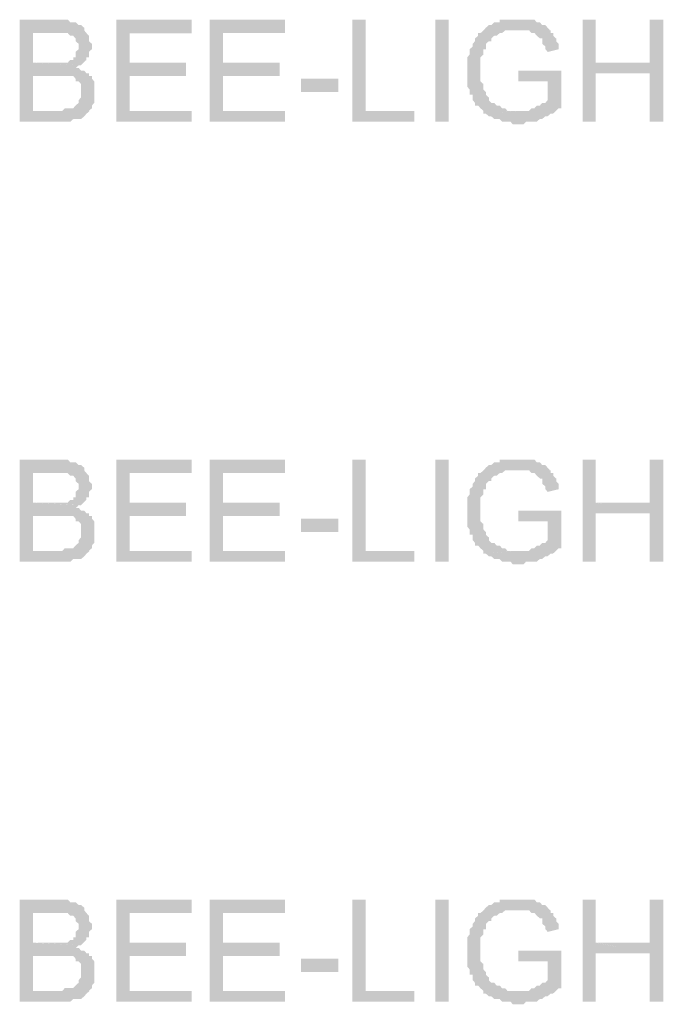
# Model space of a CAD drawing. Header units: millimetres. Extents: x -523 to 1404227, y -783705 to 1038705.
# Tile 199 of 256: x 402422 to 403438, y 249047 to 250601. Entities that reach past the tile are written whole.
import ezdxf

# ---------------------------------------------------------------- set-up
doc = ezdxf.new("R2010")
doc.units = ezdxf.units.MM
doc.linetypes.add('ACAD_ISO08W100', pattern=[36, 24, -3, 6, -3])
doc.layers.add('!!ELEKTRYKA', color=7, linetype='Continuous')

msp = doc.modelspace()

# ---------------------------------------------------------------- hatches: boundary and pattern name
at = {"layer": '!!ELEKTRYKA', "linetype": 'ACAD_ISO08W100'}
for points in [[(402480.96, 250601.14), (402421.94, 250601.14), (402421.94, 250440.26), (402480.96, 250440.26), (402485.72, 250440.26), (402489.53, 250440.26), (402498.1, 250440.26), (402501.9, 250440.26), (402501.9, 250440.26), (402506.66, 250444.44), (402510.47, 250444.44), (402515.23, 250444.44), (402519.04, 250444.44), (402523.8, 250448.73), (402527.61, 250452.92), (402527.61, 250452.92), (402527.61, 250452.92), (402532.37, 250457.2), (402442.88, 250457.2), (402442.88, 250512.22), (402480.96, 250512.22), (402532.37, 250516.41), (402527.61, 250516.41), (402523.8, 250520.7), (402519.04, 250520.7), (402515.23, 250524.88), (402510.47, 250524.88), (402510.47, 250524.88), (402515.23, 250529.17), (402519.04, 250529.17), (402442.88, 250533.36), (402442.88, 250579.91), (402472.39, 250579.91), (402527.61, 250579.91), (402523.8, 250584.19), (402523.8, 250588.38), (402519.04, 250592.66), (402515.23, 250592.66), (402510.47, 250596.85), (402506.66, 250596.85), (402506.66, 250596.85), (402501.9, 250596.85), (402498.1, 250601.14), (402489.53, 250601.14), (402485.72, 250601.14)], [(402693.32, 250601.08), (402574.44, 250601.08), (402574.44, 250440.17), (402693.32, 250440.17), (402693.32, 250457.1), (402595.36, 250457.1), (402595.36, 250512.16), (402684.76, 250512.16), (402684.76, 250533.37), (402595.36, 250533.37), (402595.36, 250579.88), (402693.32, 250579.88)], [(402840.88, 250601.15), (402722.11, 250601.15), (402722.11, 250440.3), (402840.88, 250440.3), (402840.88, 250457.21), (402743.01, 250457.21), (402743.01, 250512.22), (402832.33, 250512.22), (402832.33, 250533.41), (402743.01, 250533.41), (402743.01, 250579.97), (402840.88, 250579.97)], [(402967.94, 250601.04), (402947.07, 250601.04), (402947.07, 250440.23), (403044.79, 250440.23), (403044.79, 250457.12), (402967.94, 250457.12)], [(403209.1, 250601.17), (403204.36, 250601.17), (403200.57, 250601.17), (403195.83, 250601.17), (403192.04, 250601.17), (403183.51, 250601.17), (403179.72, 250601.17), (403179.72, 250596.91), (403174.99, 250596.91), (403171.2, 250596.91), (403166.46, 250592.64), (403162.67, 250592.64), (403157.93, 250588.47), (403157.93, 250588.47), (403154.14, 250584.21), (403149.4, 250579.94), (403145.61, 250579.94), (403145.61, 250575.78), (403140.87, 250571.51), (403140.87, 250567.25), (403137.08, 250563.08), (403137.08, 250563.08), (403137.08, 250558.81), (403132.34, 250554.55), (403132.34, 250550.38), (403132.34, 250546.11), (403128.55, 250541.85), (403128.55, 250537.68), (403128.55, 250533.42), (403128.55, 250529.15), (403128.55, 250524.98), (403128.55, 250520.72), (403128.55, 250516.45), (403128.55, 250512.28), (403128.55, 250508.02), (403128.55, 250499.59), (403128.55, 250495.32), (403132.34, 250491.06), (403132.34, 250486.89), (403132.34, 250482.62), (403137.08, 250482.62), (403137.08, 250478.36), (403137.08, 250474.19), (403140.87, 250469.93), (403140.87, 250465.66), (403145.61, 250465.66), (403149.4, 250461.49), (403154.14, 250457.23), (403154.14, 250452.96), (403209.1, 250457.23), (403204.36, 250457.23), (403200.57, 250457.23), (403195.83, 250457.23), (403192.04, 250457.23), (403188.25, 250461.49), (403183.51, 250461.49), (403179.72, 250465.66), (403174.99, 250465.66), (403171.2, 250469.93), (403166.46, 250469.93), (403162.67, 250474.19), (403162.67, 250478.36), (403157.93, 250482.62), (403157.93, 250486.89), (403157.93, 250486.89), (403154.14, 250491.06), (403154.14, 250495.32), (403154.14, 250499.59), (403149.4, 250503.76), (403149.4, 250508.02), (403149.4, 250512.28), (403149.4, 250516.45), (403149.4, 250520.72), (403149.4, 250520.72), (403149.4, 250529.15), (403149.4, 250533.42), (403149.4, 250537.68), (403149.4, 250541.85), (403154.14, 250546.11), (403154.14, 250550.38), (403154.14, 250554.55), (403157.93, 250554.55), (403157.93, 250558.81), (403157.93, 250563.08), (403162.67, 250567.25), (403166.46, 250567.25), (403166.46, 250571.51), (403171.2, 250575.78), (403174.99, 250575.78), (403179.72, 250579.94), (403183.51, 250579.94), (403183.51, 250579.94), (403188.25, 250584.21), (403192.04, 250584.21), (403195.83, 250584.21), (403204.36, 250584.21), (403209.1, 250584.21), (403259.32, 250584.21), (403255.53, 250588.47), (403251.74, 250592.64), (403247, 250592.64), (403243.21, 250596.91), (403238.48, 250596.91), (403238.48, 250596.91), (403234.69, 250601.17), (403229.95, 250601.17), (403226.16, 250601.17), (403221.42, 250601.17), (403217.63, 250601.17), (403212.89, 250601.17)], [(403331.55, 250601.11), (403310.73, 250601.11), (403310.73, 250440.3), (403331.55, 250440.3), (403331.55, 250516.49), (403416.73, 250516.49), (403331.55, 250533.43)], [(403438.11, 250601.08), (403416.34, 250601.08), (403416.34, 250533.32), (403332.12, 250533.32), (403416.34, 250516.47), (403416.34, 250440.19), (403438.11, 250440.19)], [(402527.35, 250580.04), (402472.15, 250580.04), (402476.91, 250580.04), (402480.71, 250580.04), (402489.28, 250580.04), (402493.09, 250580.04), (402493.09, 250580.04), (402497.85, 250580.04), (402497.85, 250580.04), (402501.65, 250575.76), (402506.41, 250575.76), (402510.22, 250571.57), (402510.22, 250571.57), (402510.22, 250567.29), (402514.98, 250563.1), (402514.98, 250558.81), (402514.98, 250554.63), (402510.22, 250550.34), (402510.22, 250546.15), (402510.22, 250541.87), (402506.41, 250541.87), (402506.41, 250537.68), (402501.65, 250537.68), (402497.85, 250533.4), (402493.09, 250533.4), (402493.09, 250533.4), (402489.28, 250533.4), (402480.71, 250533.4), (402476.91, 250533.4), (402442.64, 250533.4), (402518.79, 250529.21), (402522.59, 250533.4), (402527.35, 250537.68), (402527.35, 250541.87), (402531.16, 250541.87), (402531.16, 250546.15), (402531.16, 250550.34), (402535.92, 250554.63), (402535.92, 250558.81), (402535.92, 250558.81), (402535.92, 250563.1), (402531.16, 250567.29), (402531.16, 250571.57), (402531.16, 250575.76)], [(403260.43, 250584.2), (403209.29, 250584.2), (403209.29, 250584.2), (403213.08, 250584.2), (403217.81, 250584.2), (403221.6, 250584.2), (403226.34, 250584.2), (403230.12, 250579.94), (403230.12, 250579.94), (403234.86, 250579.94), (403238.65, 250575.67), (403243.38, 250571.51), (403247.17, 250571.51), (403247.17, 250567.24), (403247.17, 250562.98), (403251.91, 250558.81), (403251.91, 250554.55), (403255.7, 250550.29), (403272.75, 250554.55), (403272.75, 250558.81), (403272.75, 250562.98), (403268.96, 250567.24), (403268.96, 250571.51), (403264.22, 250575.67), (403264.22, 250579.94), (403260.43, 250579.94)], [(402531.16, 250516.46), (402480.71, 250512.27), (402480.71, 250512.27), (402484.52, 250512.27), (402489.28, 250512.27), (402493.09, 250512.27), (402497.85, 250512.27), (402501.65, 250512.27), (402506.41, 250512.27), (402510.22, 250508.08), (402510.22, 250503.8), (402514.98, 250503.8), (402518.79, 250499.61), (402518.79, 250495.33), (402518.79, 250491.14), (402518.79, 250486.86), (402518.79, 250486.86), (402518.79, 250482.67), (402518.79, 250478.38), (402514.98, 250474.2), (402514.98, 250469.91), (402510.22, 250465.73), (402510.22, 250465.73), (402506.41, 250461.44), (402501.65, 250461.44), (402497.85, 250461.44), (402497.85, 250461.44), (402493.09, 250461.44), (402489.28, 250457.25), (402480.71, 250457.25), (402442.64, 250457.25), (402531.16, 250457.25), (402535.92, 250461.44), (402535.92, 250465.73), (402539.73, 250469.91), (402539.73, 250474.2), (402539.73, 250478.38), (402539.73, 250482.67), (402539.73, 250486.86), (402539.73, 250491.14), (402539.73, 250495.33), (402539.73, 250499.61), (402539.73, 250503.8), (402535.92, 250508.08), (402535.92, 250512.27), (402531.16, 250512.27)], [(403277.25, 250520.65), (403209.04, 250520.65), (403209.04, 250503.79), (403255.46, 250503.79), (403255.46, 250474.13), (403255.46, 250474.13), (403251.67, 250469.87), (403246.94, 250469.87), (403243.15, 250465.7), (403238.41, 250465.7), (403234.62, 250461.43), (403234.62, 250461.43), (403229.88, 250461.43), (403226.09, 250457.17), (403221.35, 250457.17), (403217.56, 250457.17), (403213.77, 250457.17), (403209.04, 250457.17), (403154.08, 250453), (403157.87, 250453), (403162.61, 250448.74), (403166.4, 250448.74), (403171.14, 250444.47), (403174.93, 250444.47), (403179.67, 250444.47), (403183.46, 250440.31), (403188.19, 250440.31), (403191.98, 250440.31), (403196.72, 250440.31), (403200.51, 250436.04), (403205.25, 250436.04), (403209.04, 250436.04), (403213.77, 250436.04), (403217.56, 250436.04), (403221.35, 250440.31), (403226.09, 250440.31), (403229.88, 250440.31), (403234.62, 250440.31), (403238.41, 250440.31), (403243.15, 250444.47), (403243.15, 250444.47), (403246.94, 250444.47), (403251.67, 250448.74), (403255.46, 250448.74), (403260.2, 250453), (403263.99, 250453), (403268.73, 250457.17), (403272.52, 250461.43), (403277.25, 250461.43)], [(402480.96, 249906.78), (402421.94, 249906.78), (402421.94, 249745.9), (402480.96, 249745.9), (402485.72, 249745.9), (402489.53, 249745.9), (402498.1, 249745.9), (402501.9, 249745.9), (402501.9, 249745.9), (402506.66, 249750.19), (402510.47, 249750.19), (402515.23, 249750.19), (402519.04, 249750.19), (402523.8, 249754.37), (402527.61, 249758.66), (402527.61, 249758.66), (402527.61, 249758.66), (402532.37, 249762.85), (402442.88, 249762.85), (402442.88, 249817.87), (402480.96, 249817.87), (402532.37, 249822.15), (402527.61, 249822.15), (402523.8, 249826.34), (402519.04, 249826.34), (402515.23, 249830.63), (402510.47, 249830.63), (402510.47, 249830.63), (402515.23, 249834.81), (402519.04, 249834.81), (402442.88, 249839.1), (402442.88, 249885.65), (402472.39, 249885.65), (402527.61, 249885.65), (402523.8, 249889.84), (402523.8, 249894.12), (402519.04, 249898.31), (402515.23, 249898.31), (402510.47, 249902.59), (402506.66, 249902.59), (402506.66, 249902.59), (402501.9, 249902.59), (402498.1, 249906.78), (402489.53, 249906.78), (402485.72, 249906.78)], [(402693.32, 249906.75), (402574.44, 249906.75), (402574.44, 249745.93), (402693.32, 249745.93), (402693.32, 249762.86), (402595.36, 249762.86), (402595.36, 249817.92), (402684.76, 249817.92), (402684.76, 249839.03), (402595.36, 249839.03), (402595.36, 249885.63), (402693.32, 249885.63)], [(402840.88, 249906.91), (402722.11, 249906.91), (402722.11, 249745.96), (402840.88, 249745.96), (402840.88, 249762.96), (402743.01, 249762.96), (402743.01, 249817.98), (402832.33, 249817.98), (402832.33, 249839.16), (402743.01, 249839.16), (402743.01, 249885.72), (402840.88, 249885.72)], [(402967.94, 249906.76), (402947.07, 249906.76), (402947.07, 249745.95), (403044.79, 249745.95), (403044.79, 249762.84), (402967.94, 249762.84)], [(403209.1, 249906.85), (403204.36, 249906.85), (403200.57, 249906.85), (403195.83, 249906.85), (403192.04, 249906.85), (403183.51, 249906.85), (403179.72, 249906.85), (403179.72, 249902.68), (403174.99, 249902.68), (403171.2, 249902.68), (403166.46, 249898.42), (403162.67, 249898.42), (403157.93, 249894.15), (403157.93, 249894.15), (403154.14, 249889.89), (403149.4, 249885.72), (403145.61, 249885.72), (403145.61, 249881.46), (403140.87, 249877.19), (403140.87, 249873.02), (403137.08, 249868.76), (403137.08, 249868.76), (403137.08, 249864.49), (403132.34, 249860.32), (403132.34, 249856.06), (403132.34, 249851.8), (403128.55, 249847.63), (403128.55, 249843.36), (403128.55, 249839.1), (403128.55, 249834.93), (403128.55, 249830.66), (403128.55, 249826.4), (403128.55, 249822.23), (403128.55, 249817.97), (403128.55, 249813.7), (403128.55, 249805.27), (403128.55, 249801), (403132.34, 249796.83), (403132.34, 249792.57), (403132.34, 249788.3), (403137.08, 249788.3), (403137.08, 249784.14), (403137.08, 249779.87), (403140.87, 249775.61), (403140.87, 249771.44), (403145.61, 249771.44), (403149.4, 249767.17), (403154.14, 249762.91), (403154.14, 249758.74), (403209.1, 249762.91), (403204.36, 249762.91), (403200.57, 249762.91), (403195.83, 249762.91), (403192.04, 249762.91), (403188.25, 249767.17), (403183.51, 249767.17), (403179.72, 249771.44), (403174.99, 249771.44), (403171.2, 249775.61), (403166.46, 249775.61), (403162.67, 249779.87), (403162.67, 249784.14), (403157.93, 249788.3), (403157.93, 249792.57), (403157.93, 249792.57), (403154.14, 249796.83), (403154.14, 249801), (403154.14, 249805.27), (403149.4, 249809.53), (403149.4, 249813.7), (403149.4, 249817.97), (403149.4, 249822.23), (403149.4, 249826.4), (403149.4, 249826.4), (403149.4, 249834.93), (403149.4, 249839.1), (403149.4, 249843.36), (403149.4, 249847.63), (403154.14, 249851.8), (403154.14, 249856.06), (403154.14, 249860.32), (403157.93, 249860.32), (403157.93, 249864.49), (403157.93, 249868.76), (403162.67, 249873.02), (403166.46, 249873.02), (403166.46, 249877.19), (403171.2, 249881.46), (403174.99, 249881.46), (403179.72, 249885.72), (403183.51, 249885.72), (403183.51, 249885.72), (403188.25, 249889.89), (403192.04, 249889.89), (403195.83, 249889.89), (403204.36, 249889.89), (403209.1, 249889.89), (403259.32, 249889.89), (403255.53, 249894.15), (403251.74, 249898.42), (403247, 249898.42), (403243.21, 249902.68), (403238.48, 249902.68), (403238.48, 249902.68), (403234.69, 249906.85), (403229.95, 249906.85), (403226.16, 249906.85), (403221.42, 249906.85), (403217.63, 249906.85), (403212.89, 249906.85)], [(403331.55, 249906.85), (403310.73, 249906.85), (403310.73, 249745.95), (403331.55, 249745.95), (403331.55, 249822.14), (403416.73, 249822.14), (403331.55, 249839.08)], [(403438.11, 249906.82), (403416.34, 249906.82), (403416.34, 249839.06), (403332.12, 249839.06), (403416.34, 249822.12), (403416.34, 249745.94), (403438.11, 249745.94)], [(403260.43, 249889.86), (403209.29, 249889.86), (403209.29, 249889.86), (403213.08, 249889.86), (403217.81, 249889.86), (403221.6, 249889.86), (403226.34, 249889.86), (403230.12, 249885.69), (403230.12, 249885.69), (403234.86, 249885.69), (403238.65, 249881.43), (403243.38, 249877.17), (403247.17, 249877.17), (403247.17, 249872.91), (403247.17, 249868.74), (403251.91, 249864.48), (403251.91, 249860.22), (403255.7, 249856.05), (403272.75, 249860.22), (403272.75, 249864.48), (403272.75, 249868.74), (403268.96, 249872.91), (403268.96, 249877.17), (403264.22, 249881.43), (403264.22, 249885.69), (403260.43, 249885.69)], [(402527.35, 249885.68), (402472.15, 249885.68), (402476.91, 249885.68), (402480.71, 249885.68), (402489.28, 249885.68), (402493.09, 249885.68), (402493.09, 249885.68), (402497.85, 249885.68), (402497.85, 249885.68), (402501.65, 249881.49), (402506.41, 249881.49), (402510.22, 249877.21), (402510.22, 249877.21), (402510.22, 249873.02), (402514.98, 249868.74), (402514.98, 249864.55), (402514.98, 249860.36), (402510.22, 249856.08), (402510.22, 249851.89), (402510.22, 249847.61), (402506.41, 249847.61), (402506.41, 249843.42), (402501.65, 249843.42), (402497.85, 249839.14), (402493.09, 249839.14), (402493.09, 249839.14), (402489.28, 249839.14), (402480.71, 249839.14), (402476.91, 249839.14), (402442.64, 249839.14), (402518.79, 249834.95), (402522.59, 249839.14), (402527.35, 249843.42), (402527.35, 249847.61), (402531.16, 249847.61), (402531.16, 249851.89), (402531.16, 249856.08), (402535.92, 249860.36), (402535.92, 249864.55), (402535.92, 249864.55), (402535.92, 249868.74), (402531.16, 249873.02), (402531.16, 249877.21), (402531.16, 249881.49)], [(403277.25, 249826.45), (403209.04, 249826.45), (403209.04, 249809.49), (403255.46, 249809.49), (403255.46, 249779.83), (403255.46, 249779.83), (403251.67, 249775.57), (403246.94, 249775.57), (403243.15, 249771.4), (403238.41, 249771.4), (403234.62, 249767.13), (403234.62, 249767.13), (403229.88, 249767.13), (403226.09, 249762.87), (403221.35, 249762.87), (403217.56, 249762.87), (403213.77, 249762.87), (403209.04, 249762.87), (403154.08, 249758.7), (403157.87, 249758.7), (403162.61, 249754.44), (403166.4, 249754.44), (403171.14, 249750.18), (403174.93, 249750.18), (403179.67, 249750.18), (403183.46, 249746.01), (403188.19, 249746.01), (403191.98, 249746.01), (403196.72, 249746.01), (403200.51, 249741.74), (403205.25, 249741.74), (403209.04, 249741.74), (403213.77, 249741.74), (403217.56, 249741.74), (403221.35, 249746.01), (403226.09, 249746.01), (403229.88, 249746.01), (403234.62, 249746.01), (403238.41, 249746.01), (403243.15, 249750.18), (403243.15, 249750.18), (403246.94, 249750.18), (403251.67, 249754.44), (403255.46, 249754.44), (403260.2, 249758.7), (403263.99, 249758.7), (403268.73, 249762.87), (403272.52, 249767.13), (403277.25, 249767.13)], [(402531.16, 249822.2), (402480.71, 249818.01), (402480.71, 249818.01), (402484.52, 249818.01), (402489.28, 249818.01), (402493.09, 249818.01), (402497.85, 249818.01), (402501.65, 249818.01), (402506.41, 249818.01), (402510.22, 249813.72), (402510.22, 249809.54), (402514.98, 249809.54), (402518.79, 249805.25), (402518.79, 249801.07), (402518.79, 249796.78), (402518.79, 249792.59), (402518.79, 249792.59), (402518.79, 249788.31), (402518.79, 249784.12), (402514.98, 249779.84), (402514.98, 249775.65), (402510.22, 249771.46), (402510.22, 249771.46), (402506.41, 249767.18), (402501.65, 249767.18), (402497.85, 249767.18), (402497.85, 249767.18), (402493.09, 249767.18), (402489.28, 249762.99), (402480.71, 249762.99), (402442.64, 249762.99), (402531.16, 249762.99), (402535.92, 249767.18), (402535.92, 249771.46), (402539.73, 249775.65), (402539.73, 249779.84), (402539.73, 249784.12), (402539.73, 249788.31), (402539.73, 249792.59), (402539.73, 249796.78), (402539.73, 249801.07), (402539.73, 249805.25), (402539.73, 249809.54), (402535.92, 249813.72), (402535.92, 249818.01), (402531.16, 249818.01)], [(402480.96, 249212.52), (402421.94, 249212.52), (402421.94, 249051.64), (402480.96, 249051.64), (402485.72, 249051.64), (402489.53, 249051.64), (402498.1, 249051.64), (402501.9, 249051.64), (402501.9, 249051.64), (402506.66, 249055.93), (402510.47, 249055.93), (402515.23, 249055.93), (402519.04, 249055.93), (402523.8, 249060.12), (402527.61, 249064.4), (402527.61, 249064.4), (402527.61, 249064.4), (402532.37, 249068.59), (402442.88, 249068.59), (402442.88, 249123.61), (402480.96, 249123.61), (402532.37, 249127.89), (402527.61, 249127.89), (402523.8, 249132.08), (402519.04, 249132.08), (402515.23, 249136.37), (402510.47, 249136.37), (402510.47, 249136.37), (402515.23, 249140.56), (402519.04, 249140.56), (402442.88, 249144.74), (402442.88, 249191.39), (402472.39, 249191.39), (402527.61, 249191.39), (402523.8, 249195.58), (402523.8, 249199.86), (402519.04, 249204.05), (402515.23, 249204.05), (402510.47, 249208.33), (402506.66, 249208.33), (402506.66, 249208.33), (402501.9, 249208.33), (402498.1, 249212.52), (402489.53, 249212.52), (402485.72, 249212.52)], [(402693.32, 249212.5), (402574.44, 249212.5), (402574.44, 249051.59), (402693.32, 249051.59), (402693.32, 249068.61), (402595.36, 249068.61), (402595.36, 249123.58), (402684.76, 249123.58), (402684.76, 249144.79), (402595.36, 249144.79), (402595.36, 249191.3), (402693.32, 249191.3)], [(402840.88, 249212.57), (402722.11, 249212.57), (402722.11, 249051.71), (402840.88, 249051.71), (402840.88, 249068.62), (402743.01, 249068.62), (402743.01, 249123.73), (402832.33, 249123.73), (402832.33, 249144.82), (402743.01, 249144.82), (402743.01, 249191.38), (402840.88, 249191.38)], [(402967.94, 249212.48), (402947.07, 249212.48), (402947.07, 249051.67), (403044.79, 249051.67), (403044.79, 249068.55), (402967.94, 249068.55)], [(403209.1, 249212.63), (403204.36, 249212.63), (403200.57, 249212.63), (403195.83, 249212.63), (403192.04, 249212.63), (403183.51, 249212.63), (403179.72, 249212.63), (403179.72, 249208.36), (403174.99, 249208.36), (403171.2, 249208.36), (403166.46, 249204.1), (403162.67, 249204.1), (403157.93, 249199.93), (403157.93, 249199.93), (403154.14, 249195.66), (403149.4, 249191.4), (403145.61, 249191.4), (403145.61, 249187.14), (403140.87, 249182.97), (403140.87, 249178.7), (403137.08, 249174.44), (403137.08, 249174.44), (403137.08, 249170.27), (403132.34, 249166), (403132.34, 249161.74), (403132.34, 249157.57), (403128.55, 249153.31), (403128.55, 249149.04), (403128.55, 249144.87), (403128.55, 249140.61), (403128.55, 249136.34), (403128.55, 249132.17), (403128.55, 249127.91), (403128.55, 249123.65), (403128.55, 249119.48), (403128.55, 249110.95), (403128.55, 249106.78), (403132.34, 249102.51), (403132.34, 249098.25), (403132.34, 249094.08), (403137.08, 249094.08), (403137.08, 249089.82), (403137.08, 249085.55), (403140.87, 249081.38), (403140.87, 249077.12), (403145.61, 249077.12), (403149.4, 249072.85), (403154.14, 249068.68), (403154.14, 249064.42), (403209.1, 249068.68), (403204.36, 249068.68), (403200.57, 249068.68), (403195.83, 249068.68), (403192.04, 249068.68), (403188.25, 249072.85), (403183.51, 249072.85), (403179.72, 249077.12), (403174.99, 249077.12), (403171.2, 249081.38), (403166.46, 249081.38), (403162.67, 249085.55), (403162.67, 249089.82), (403157.93, 249094.08), (403157.93, 249098.25), (403157.93, 249098.25), (403154.14, 249102.51), (403154.14, 249106.78), (403154.14, 249110.95), (403149.4, 249115.21), (403149.4, 249119.48), (403149.4, 249123.65), (403149.4, 249127.91), (403149.4, 249132.17), (403149.4, 249132.17), (403149.4, 249140.61), (403149.4, 249144.87), (403149.4, 249149.04), (403149.4, 249153.31), (403154.14, 249157.57), (403154.14, 249161.74), (403154.14, 249166), (403157.93, 249166), (403157.93, 249170.27), (403157.93, 249174.44), (403162.67, 249178.7), (403166.46, 249178.7), (403166.46, 249182.97), (403171.2, 249187.14), (403174.99, 249187.14), (403179.72, 249191.4), (403183.51, 249191.4), (403183.51, 249191.4), (403188.25, 249195.66), (403192.04, 249195.66), (403195.83, 249195.66), (403204.36, 249195.66), (403209.1, 249195.66), (403259.32, 249195.66), (403255.53, 249199.93), (403251.74, 249204.1), (403247, 249204.1), (403243.21, 249208.36), (403238.48, 249208.36), (403238.48, 249208.36), (403234.69, 249212.63), (403229.95, 249212.63), (403226.16, 249212.63), (403221.42, 249212.63), (403217.63, 249212.63), (403212.89, 249212.63)], [(403331.55, 249212.59), (403310.73, 249212.59), (403310.73, 249051.69), (403331.55, 249051.69), (403331.55, 249127.88), (403416.73, 249127.88), (403331.55, 249144.82)], [(403438.11, 249212.56), (403416.34, 249212.56), (403416.34, 249144.8), (403332.12, 249144.8), (403416.34, 249127.86), (403416.34, 249051.68), (403438.11, 249051.68)], [(402527.35, 249191.42), (402472.15, 249191.42), (402476.91, 249191.42), (402480.71, 249191.42), (402489.28, 249191.42), (402493.09, 249191.42), (402493.09, 249191.42), (402497.85, 249191.42), (402497.85, 249191.42), (402501.65, 249187.23), (402506.41, 249187.23), (402510.22, 249182.95), (402510.22, 249182.95), (402510.22, 249178.76), (402514.98, 249174.48), (402514.98, 249170.29), (402514.98, 249166.01), (402510.22, 249161.82), (402510.22, 249157.54), (402510.22, 249153.35), (402506.41, 249153.35), (402506.41, 249149.06), (402501.65, 249149.06), (402497.85, 249144.88), (402493.09, 249144.88), (402493.09, 249144.88), (402489.28, 249144.88), (402480.71, 249144.88), (402476.91, 249144.88), (402442.64, 249144.88), (402518.79, 249140.59), (402522.59, 249144.88), (402527.35, 249149.06), (402527.35, 249153.35), (402531.16, 249153.35), (402531.16, 249157.54), (402531.16, 249161.82), (402535.92, 249166.01), (402535.92, 249170.29), (402535.92, 249170.29), (402535.92, 249174.48), (402531.16, 249178.76), (402531.16, 249182.95), (402531.16, 249187.23)], [(403260.43, 249195.62), (403209.29, 249195.62), (403209.29, 249195.62), (403213.08, 249195.62), (403217.81, 249195.62), (403221.6, 249195.62), (403226.34, 249195.62), (403230.12, 249191.36), (403230.12, 249191.36), (403234.86, 249191.36), (403238.65, 249187.1), (403243.38, 249182.93), (403247.17, 249182.93), (403247.17, 249178.67), (403247.17, 249174.41), (403251.91, 249170.24), (403251.91, 249165.98), (403255.7, 249161.71), (403272.75, 249165.98), (403272.75, 249170.24), (403272.75, 249174.41), (403268.96, 249178.67), (403268.96, 249182.93), (403264.22, 249187.1), (403264.22, 249191.36), (403260.43, 249191.36)], [(402531.16, 249127.93), (402480.71, 249123.75), (402480.71, 249123.75), (402484.52, 249123.75), (402489.28, 249123.75), (402493.09, 249123.75), (402497.85, 249123.75), (402501.65, 249123.75), (402506.41, 249123.75), (402510.22, 249119.46), (402510.22, 249115.27), (402514.98, 249115.27), (402518.79, 249110.99), (402518.79, 249106.8), (402518.79, 249102.52), (402518.79, 249098.33), (402518.79, 249098.33), (402518.79, 249094.05), (402518.79, 249089.86), (402514.98, 249085.58), (402514.98, 249081.39), (402510.22, 249077.11), (402510.22, 249077.11), (402506.41, 249072.92), (402501.65, 249072.92), (402497.85, 249072.92), (402497.85, 249072.92), (402493.09, 249072.92), (402489.28, 249068.64), (402480.71, 249068.64), (402442.64, 249068.64), (402531.16, 249068.64), (402535.92, 249072.92), (402535.92, 249077.11), (402539.73, 249081.39), (402539.73, 249085.58), (402539.73, 249089.86), (402539.73, 249094.05), (402539.73, 249098.33), (402539.73, 249102.52), (402539.73, 249106.8), (402539.73, 249110.99), (402539.73, 249115.27), (402535.92, 249119.46), (402535.92, 249123.75), (402531.16, 249123.75)], [(403277.25, 249132.15), (403209.04, 249132.15), (403209.04, 249115.19), (403255.46, 249115.19), (403255.46, 249085.53), (403255.46, 249085.53), (403251.67, 249081.36), (403246.94, 249081.36), (403243.15, 249077.1), (403238.41, 249077.1), (403234.62, 249072.84), (403234.62, 249072.84), (403229.88, 249072.84), (403226.09, 249068.67), (403221.35, 249068.67), (403217.56, 249068.67), (403213.77, 249068.67), (403209.04, 249068.67), (403154.08, 249064.4), (403157.87, 249064.4), (403162.61, 249060.14), (403166.4, 249060.14), (403171.14, 249055.97), (403174.93, 249055.97), (403179.67, 249055.97), (403183.46, 249051.71), (403188.19, 249051.71), (403191.98, 249051.71), (403196.72, 249051.71), (403200.51, 249047.44), (403205.25, 249047.44), (403209.04, 249047.44), (403213.77, 249047.44), (403217.56, 249047.44), (403221.35, 249051.71), (403226.09, 249051.71), (403229.88, 249051.71), (403234.62, 249051.71), (403238.41, 249051.71), (403243.15, 249055.97), (403243.15, 249055.97), (403246.94, 249055.97), (403251.67, 249060.14), (403255.46, 249060.14), (403260.2, 249064.4), (403263.99, 249064.4), (403268.73, 249068.67), (403272.52, 249072.84), (403277.25, 249072.84)]]:
    msp.add_hatch(color=7, dxfattribs=at).paths.add_polyline_path(points)

# ---------------------------------------------------------------- linework, layer by layer
at = {"layer": '!!ELEKTRYKA', "color": 7, "linetype": 'ACAD_ISO08W100', "lineweight": -3}
for points in [[(403078.18, 250440.25), (403078.18, 250601.11), (403099.03, 250440.25), (403099.03, 250601.11)], [(402866.33, 250486.82), (402866.33, 250507.99), (402925.18, 250486.82), (402925.18, 250507.99)], [(403078.18, 249745.89), (403078.18, 249906.76), (403099.03, 249745.89), (403099.03, 249906.76)], [(402866.33, 249792.56), (402866.33, 249813.72), (402925.18, 249792.56), (402925.18, 249813.72)], [(403078.18, 249051.63), (403078.18, 249212.5), (403099.03, 249051.63), (403099.03, 249212.5)], [(402866.33, 249098.2), (402866.33, 249119.36), (402925.18, 249098.2), (402925.18, 249119.36)]]:
    msp.add_solid(points, dxfattribs=at)

doc.saveas('drawing.dxf')
